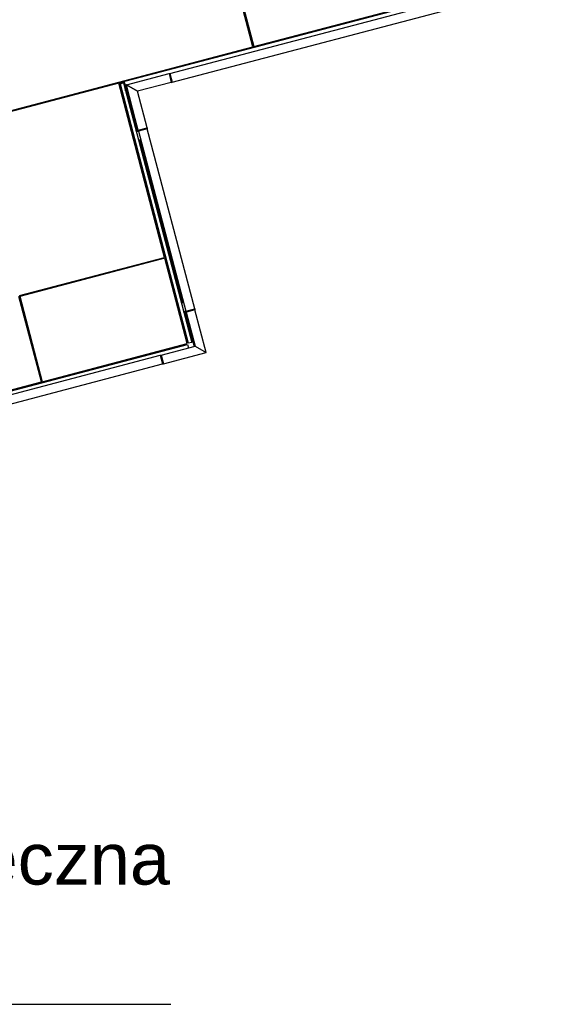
# Model space of a CAD drawing. Header units: millimetres. Extents: x -434 to 57429, y 89 to 37431.
# Tile 21 of 24: x 40045 to 43019, y 14597 to 20064. Entities that reach past the tile are written whole.
import ezdxf

# ---------------------------------------------------------------- set-up
doc = ezdxf.new("R2010")
doc.units = ezdxf.units.MM
doc.styles.add('Arial', font='ARIAL.TTF', dxfattribs={"height": 0.2})

# ---------------------------------------------------------------- blocks, each defined once
blk = doc.blocks.new('zw$2060')
at = {"color": 7}
for p, q in [((9720.2, 6238.6), (9465.8, 7205.7)), ((9470.3, 7206.9), (9724.7, 6239.8)), ((9470.6, 7206.9), (9725, 6239.8)), ((13061.3, 7112.4), (8979.2, 6038.5)), ((9258.9, 6091.4), (13078.6, 7096.3)), ((9271.6, 6043), (13091.3, 7047.9)), ((9724.7, 6239.8), (11277.1, 6648.2)), ((9694.2, 6355.8), (9689.7, 6354.6)), ((9694.2, 6355.8), (9689.7, 6354.6)), ((10228.4, 6372.3), (10229.7, 6367.4)), ((10229.9, 6372.7), (10231.2, 6367.8)), ((10239.6, 6375.2), (10240.8, 6370.4)), ((8167.8, 5830.2), (9720.2, 6238.6)), ((9724.7, 6239.8), (9720.2, 6238.6)), ((9285.6, 6124.2), (9286.8, 6119.4)), ((9287.1, 6124.6), (9288.3, 6119.8)), ((9296.7, 6127.2), (9298, 6122.3)), ((9017.2, 6027.8), (9254.1, 6090.1)), ((9254.1, 6090.1), (9258.9, 6091.4)), ((9254.1, 6090.1), (9266.8, 6041.7)), ((9254.1, 6090.1), (9266.8, 6041.7)), ((9258.9, 6091.4), (9271.6, 6043)), ((9258.9, 6091.4), (9271.6, 6043)), ((8974.5, 6037.2), (8169.6, 5825.5)), ((8903.7, 6023.8), (8905, 6018.9)), ((8905.2, 6024.1), (8906.5, 6019.3)), ((8914.9, 6026.7), (8916.1, 6021.9)), ((9228.9, 5070.1), (8974.5, 6037.2)), ((8979.2, 6038.5), (8979.8, 6036.5)), ((8979.8, 6036.5), (9005.3, 6043.2)), ((8980.5, 6038.8), (8981, 6036.9)), ((8980.6, 6033.7), (9001.2, 6039.1)), ((9359.7, 4592.7), (8980.6, 6033.7)), ((8981.9, 6034), (9361, 4593)), ((9001.2, 6039.1), (9380.3, 4598.1)), ((9004, 6042.9), (9008.6, 6025.5)), ((9004.1, 6042.9), (9008.6, 6025.5)), ((9009.8, 6025.8), (9005.2, 6043.2)), ((9005.3, 6043.2), (9009.8, 6025.8)), ((9008.6, 6025.5), (9009.8, 6025.8)), ((9016.6, 6027.6), (9009.8, 6025.8)), ((9017.9, 6022.8), (9012.6, 6021.4)), ((9012.6, 6021.4), (9012.6, 6021.4)), ((9012.6, 6021.4), (9019.3, 6017.5)), ((9012.6, 6021.4), (9077.5, 5774.8)), ((9012.6, 6021.4), (9077.5, 5774.8)), ((9019.3, 6017.5), (9012.6, 6021.4)), ((9017.2, 6027.8), (9016.6, 6027.6)), ((9016.6, 6027.6), (9017.2, 6027.8)), ((9082.8, 5776.2), (9016.6, 6027.6)), ((9078.3, 5992.1), (9017.2, 6027.8)), ((9083.4, 5776.3), (9017.2, 6027.8)), ((9017.2, 6027.8), (9078.3, 5992.1)), ((9266.8, 6041.7), (9078.3, 5992.1)), ((9266.8, 6041.7), (9271.6, 6043)), ((8984.3, 6008.8), (8982.1, 6008.2)), ((8984.9, 6006.9), (8984.3, 6008.8)), ((8987.3, 6008.4), (8984.7, 6007.7)), ((8986.4, 6001.6), (8984.9, 6006.9)), ((8988.3, 5994.3), (8986.4, 6001.6)), ((8989, 6001.7), (8986.5, 6001)), ((8990.2, 5987.1), (8988.3, 5994.3)), ((8991.9, 5979.8), (8989.7, 5979.2)), ((8992.6, 5988.3), (8990.1, 5987.6)), ((8991.5, 5981.7), (8990.2, 5987.1)), ((8991.9, 5979.8), (8991.5, 5981.7)), ((8994.3, 5981.6), (8991.7, 5980.9)), ((9010.4, 6004.3), (9009.6, 6007.1)), ((9011.4, 6000.4), (9010.4, 6004.3)), ((9012.4, 5996.5), (9011.4, 6000.4)), ((9013.1, 5993.7), (9012.4, 5996.5)), ((9131.7, 5789.1), (9078.3, 5992.1)), ((9041.1, 5934.8), (9035.8, 5933.4)), ((9036.5, 5930.5), (9035.8, 5933.4)), ((9041.8, 5931.9), (9036.5, 5930.5)), ((9071.6, 5818.7), (9066.3, 5817.3)), ((9067.1, 5814.4), (9066.3, 5817.3)), ((9072.3, 5815.8), (9067.1, 5814.4)), ((9072, 5773.3), (9131.7, 5789.1)), ((9073.3, 5768.5), (9072, 5773.3)), ((9072.4, 5768.3), (9084.1, 5771.3)), ((9133, 5784.2), (9073.3, 5768.5)), ((9082.8, 5776.2), (9131.7, 5789.1)), ((9083.4, 5776.3), (9084.7, 5771.5)), ((9133, 5784.2), (9084.1, 5771.3)), ((9084.1, 5771.3), (9096.8, 5723)), ((9084.1, 5771.3), (9347.4, 4770.4)), ((9084.7, 5771.5), (9348, 4770.6)), ((9131.7, 5789.1), (9133, 5784.2)), ((9396.4, 4783.3), (9133, 5784.2)), ((9064.6, 5714.5), (9059.7, 5713.2)), ((9067.1, 5704.8), (9062.2, 5703.6)), ((9096.8, 5723), (9085.2, 5719.9)), ((9094, 5711.9), (9087.7, 5710.3)), ((9091.1, 5711.2), (9091.9, 5708.3)), ((9096.9, 5722.5), (9091.6, 5721.1)), ((9091.6, 5721.1), (9329.2, 4817.8)), ((9329.2, 4817.8), (9091.6, 5721.1)), ((9091.6, 5721.1), (9091.6, 5721.1)), ((9091.9, 5708.3), (9092.9, 5708.5)), ((9092.2, 5711.4), (9092.9, 5708.5)), ((9092.9, 5708.5), (9094.8, 5709)), ((9108.5, 5678.5), (9103.2, 5677.1)), ((9103.9, 5674.2), (9103.2, 5677.1)), ((9109.2, 5675.6), (9103.9, 5674.2)), ((9139, 5562.4), (9133.7, 5561.1)), ((9134.5, 5558.2), (9133.7, 5561.1)), ((9139.8, 5559.5), (9134.5, 5558.2)), ((9169.5, 5446.4), (9164.2, 5445)), ((9165, 5442.1), (9164.2, 5445)), ((9170.3, 5443.5), (9165, 5442.1)), ((9200.1, 5330.3), (9194.8, 5329)), ((9195.5, 5326.1), (9194.8, 5329)), ((9200.8, 5327.4), (9195.5, 5326.1)), ((9230.6, 5214.3), (9225.3, 5212.9)), ((9226.1, 5210), (9225.3, 5212.9)), ((9231.4, 5211.4), (9226.1, 5210)), ((9261.1, 5098.2), (9255.8, 5096.9)), ((9256.6, 5094), (9255.8, 5096.9)), ((9261.9, 5095.3), (9256.6, 5094)), ((8424, 4858.4), (9228.9, 5070.1)), ((9230.2, 5065.3), (8425.3, 4853.5)), ((9169.1, 5054.4), (9170.4, 5049.5)), ((9170.6, 5054.8), (9171.8, 5049.9)), ((9228.6, 5070), (9229.8, 5065.2)), ((9354.8, 4591.4), (9230.2, 5065.3)), ((8902.7, 4979.1), (8898.6, 4983.2)), ((8903.5, 4979.3), (8899.3, 4983.4)), ((8970.9, 4997.1), (8966.7, 5001.1)), ((9291.7, 4982.2), (9286.4, 4980.8)), ((9287.1, 4977.9), (9286.4, 4980.8)), ((9292.4, 4979.3), (9287.1, 4977.9)), ((9322.2, 4866.1), (9316.9, 4864.8)), ((8545, 4378.3), (8420.3, 4852.2)), ((8425.3, 4853.5), (8550, 4379.7)), ((8425.6, 4853.6), (8550.3, 4379.7)), ((8450.1, 4865.2), (8451.4, 4860.4)), ((9317.7, 4861.8), (9316.9, 4864.8)), ((9323, 4863.2), (9317.7, 4861.8)), ((9323, 4815.7), (9334.7, 4818.8)), ((9326.8, 4819.8), (9325.7, 4819.5)), ((9325.7, 4819.5), (9326.5, 4816.6)), ((9328.6, 4820.3), (9326.8, 4819.8)), ((9326.8, 4819.8), (9327.5, 4816.9)), ((9334.5, 4819.2), (9329.2, 4817.8)), ((9329.2, 4817.8), (9329.2, 4817.8)), ((9334.7, 4818.8), (9347.4, 4770.4)), ((9315.2, 4761.9), (9310.3, 4760.6)), ((9347.4, 4770.4), (9335.8, 4767.3)), ((9336.6, 4767.6), (9396.4, 4783.3)), ((9337.9, 4762.7), (9336.6, 4767.6)), ((9397.6, 4778.4), (9337.9, 4762.7)), ((9344.6, 4759.3), (9338.3, 4757.7)), ((9341.8, 4758.6), (9342.5, 4755.7)), ((9342.8, 4758.8), (9343.5, 4755.9)), ((9343.3, 4764.2), (9392.9, 4575.6)), ((9343.4, 4764.2), (9393, 4575.6)), ((9345.4, 4756.4), (9343.5, 4755.9)), ((9347.4, 4770.4), (9396.4, 4783.3)), ((9348, 4770.6), (9349.3, 4765.7)), ((9397.6, 4778.4), (9348.7, 4765.6)), ((9348.7, 4765.6), (9398.3, 4577)), ((9349.3, 4765.7), (9398.9, 4577.1)), ((9396.4, 4783.3), (9397.6, 4778.4)), ((9460, 4541.5), (9397.6, 4778.4)), ((9317.7, 4752.3), (9312.8, 4751)), ((9343.5, 4755.9), (9342.5, 4755.7)), ((9359.1, 4725.9), (9353.8, 4724.5)), ((9354.6, 4721.6), (9353.8, 4724.5)), ((9359.9, 4723), (9354.6, 4721.6)), ((9380.3, 4598.1), (9359.7, 4592.7)), ((9389.6, 4609.9), (9384.3, 4608.5)), ((9385.1, 4605.6), (9384.3, 4608.5)), ((9390.4, 4607), (9385.1, 4605.6)), ((6963.6, 3957.1), (9357.4, 4586.9)), ((8550, 4379.7), (9354.8, 4591.4)), ((9183.8, 4546.4), (9185.1, 4541.6)), ((9185.3, 4546.8), (9186.6, 4542)), ((9195, 4549.3), (9196.2, 4544.5)), ((9210.3, 4527.5), (9398.9, 4577.1)), ((9223, 4479.2), (9460, 4541.5)), ((9357.4, 4586.9), (9362.5, 4567.6)), ((9398.9, 4577.1), (9460, 4541.5)), ((9398.9, 4577.1), (9460, 4541.5)), ((7150.6, 3985.6), (9205.5, 4526.3)), ((9205.5, 4526.3), (9210.3, 4527.5)), ((9205.5, 4526.3), (9218.2, 4477.9)), ((9205.5, 4526.3), (9218.2, 4477.9)), ((9210.3, 4527.5), (9223, 4479.2)), ((9210.3, 4527.5), (9223, 4479.2)), ((7163.3, 3937.3), (9218.2, 4477.9)), ((8534.7, 4437.7), (8529.7, 4436.4)), ((8534.7, 4437.7), (8529.7, 4436.4)), ((9218.2, 4477.9), (9223, 4479.2)), ((6960.7, 3961.5), (8545, 4378.3)), ((8550, 4379.7), (8545, 4378.3)), ((8513.7, 4370.1), (8515, 4365.3)), ((8515.2, 4370.5), (8516.4, 4365.7)), ((8524.8, 4373), (8526.1, 4368.2))]:
    blk.add_line(p, q, dxfattribs=at)

msp = doc.modelspace()

# ---------------------------------------------------------------- linework, layer by layer
at = {"color": 136}
msp.add_line((35147.4, 14597), (40884.7, 14597), dxfattribs=at)

# ---------------------------------------------------------------- block references
msp.add_blockref('zw$2060', (31620, 13674.3), dxfattribs=at)

# ---------------------------------------------------------------- texts
at = {"color": 30, "insert": (35206.1, 15548.3), "char_height": 286.523, "width": 6442.609, "attachment_point": 1, "style": 'Arial'}
msp.add_mtext('projektowana siatka bezpieczna \\Pwg rysunku K-09', dxfattribs=at)

doc.saveas('drawing.dxf')
